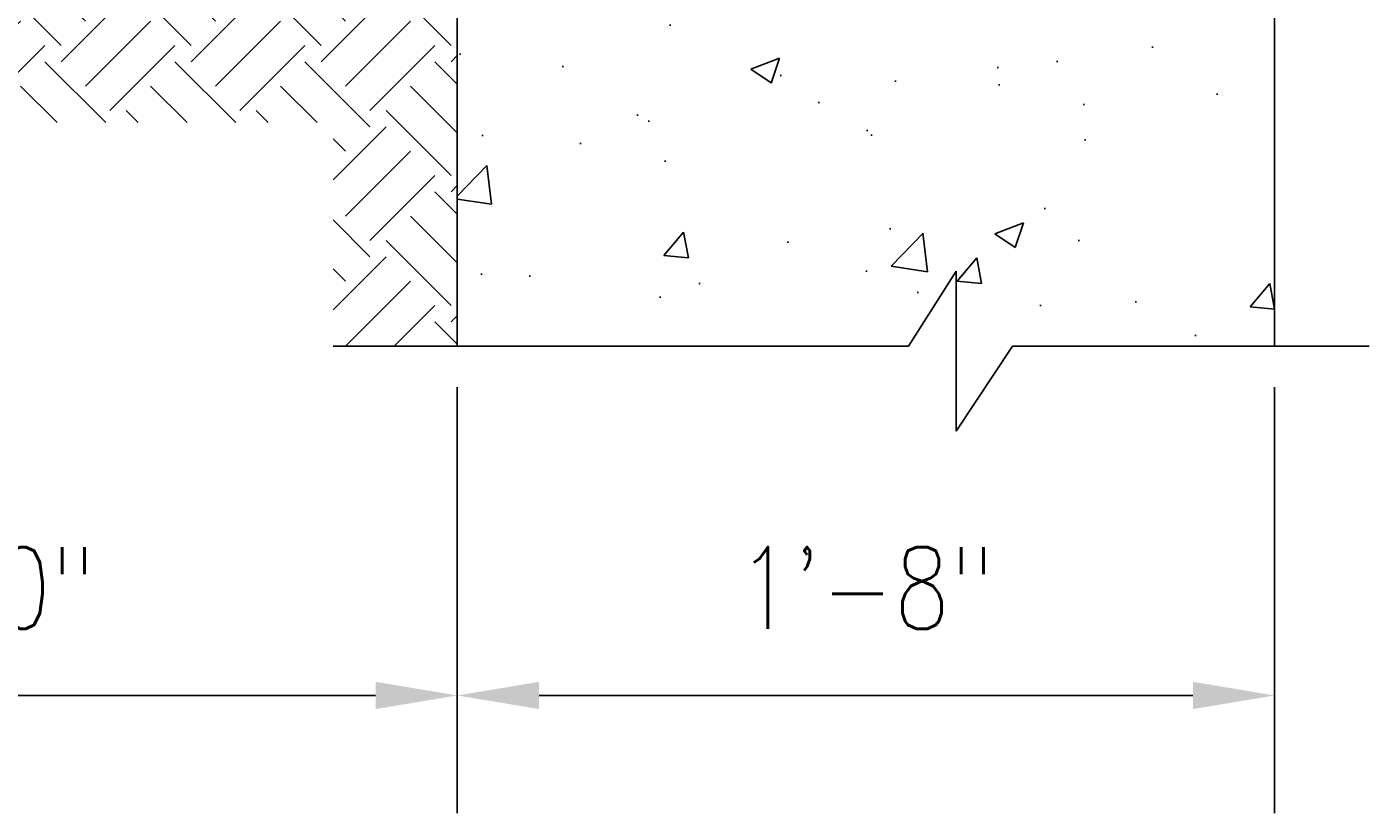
# Model space of a CAD drawing. Header units: inches. Extents: x -8 to 1800, y 30 to 339.
# Tile 5 of 51: x 891 to 924, y 30 to 49. Entities that reach past the tile are written whole.
import ezdxf

# ---------------------------------------------------------------- set-up
doc = ezdxf.new("R2010")
doc.units = ezdxf.units.IN
doc.header["$MEASUREMENT"] = 0
doc.layers.get('Defpoints').update_dxf_attribs({"color": 6})
for name, color, linetype in [('A-WALL-PATT', 8, 'Continuous'), ('M-DETL-HVY', 4, 'Continuous'), ('S-ANNO-DIMS', 1, 'Continuous'), ('S-ANNO-SYMB', 2, 'Continuous')]:
    doc.layers.add(name, color=color, linetype=linetype)
doc.styles.add('Annotative', font='romans.shx', dxfattribs={"width": 0.8, "height": 0.125})
doc.dimstyles.new('Annotative', dxfattribs={"dimscale": 0, "dimtxt": 0.125, "dimasz": 0.125, "dimexe": 0.18, "dimexo": 0.0625, "dimgap": 0.09, "dimtad": 1, "dimdec": 3, "dimzin": 3, "dimdsep": 46, "dimlunit": 4, "dimtxsty": 'Annotative', "dimcen": 0.09, "dimclrt": 2, "dimazin": 2, "dimtfac": 1, "dimtdec": 3, "dimtmove": 0, "dimatfit": 0, "dimfxl": 1, "dimtfill": 1, "dimfrac": 2, "dimtolj": 1, "dimtzin": 0, "dimarcsym": 0})

# ---------------------------------------------------------------- blocks, each defined once
blk = doc.blocks.new('*D33')
at = {"layer": 'Defpoints', "color": 0, "transparency": 16777216}
for p in [(901.617, 41.206), (921.617, 41.206), (921.617, 32.659)]:
    blk.add_point(p, dxfattribs=at)
at = {"layer": 'S-ANNO-DIMS', "color": 0, "lineweight": -2, "transparency": 16777216}
for p, q in [((901.617, 40.206), (901.617, 29.779)), ((921.617, 40.206), (921.617, 29.779)), ((903.617, 32.659), (919.617, 32.659))]:
    blk.add_line(p, q, dxfattribs=at)
at = {"layer": 'S-ANNO-DIMS', "color": 0, "transparency": 16777216}
for points in [[(903.617, 32.993), (903.617, 32.326), (901.617, 32.659)], [(919.617, 32.993), (919.617, 32.326), (921.617, 32.659)]]:
    blk.add_solid(points, dxfattribs=at)
at = {"layer": 'S-ANNO-DIMS', "color": 2, "transparency": 16777216, "insert": (911.617, 35.29), "char_height": 2, "attachment_point": 5, "style": 'Annotative', "bg_fill": 3, "box_fill_scale": 1.25, "bg_fill_color": 256, "bg_fill_true_color": 13158600, "bg_fill_transparency": 0}
blk.add_mtext('\\A1;1\'-8"', dxfattribs=at)
blk = doc.blocks.new('*D71')
at = {"layer": 'Defpoints', "color": 0, "transparency": 16777216}
for p in [(877.617, 48.676), (901.617, 41.206), (901.617, 32.659)]:
    blk.add_point(p, dxfattribs=at)
at = {"layer": 'S-ANNO-DIMS', "color": 0, "lineweight": -2, "transparency": 16777216}
for p, q in [((877.617, 47.676), (877.617, 29.779)), ((901.617, 40.206), (901.617, 29.779)), ((879.617, 32.659), (899.617, 32.659))]:
    blk.add_line(p, q, dxfattribs=at)
at = {"layer": 'S-ANNO-DIMS', "color": 0, "transparency": 16777216}
for points in [[(879.617, 32.993), (879.617, 32.326), (877.617, 32.659)], [(899.617, 32.993), (899.617, 32.326), (901.617, 32.659)]]:
    blk.add_solid(points, dxfattribs=at)
at = {"layer": 'S-ANNO-DIMS', "color": 2, "transparency": 16777216, "insert": (889.617, 35.29), "char_height": 2, "attachment_point": 5, "style": 'Annotative', "bg_fill": 3, "box_fill_scale": 1.25, "bg_fill_color": 256, "bg_fill_true_color": 13158600, "bg_fill_transparency": 0}
blk.add_mtext('\\A1;2\'-0"', dxfattribs=at)

msp = doc.modelspace()

# ---------------------------------------------------------------- hatches: boundary and pattern name
at = {"layer": 'A-WALL-PATT'}
h = msp.add_hatch(dxfattribs=at)
h.set_pattern_fill('AR-CONC', color=8, style=0)
h.set_pattern_definition([(50, (-13.7514, -16.6683), (7.1726, -0.62752), [0.75, -8.25]), (355, (-13.7514, -16.668), (-1.387513, 7.52192), [0.6, -6.6]), (100.45144, (-13.154, -16.7206), (5.78509, 6.8944), [0.6374, -7.01142]), (46.1842, (-13.751, -14.668), (10.67241, -1.65519), [1.125, -12.375]), (96.6356, (-12.862, -14.806), (9.34662, 9.74119), [0.9561, -10.51714]), (351.1842, (-13.751, -14.668), (9.34662, 9.74119), [0.9, -9.9]), (21, (-12.7514, -15.1683), (5.96907, -4.02619), [0.75, -8.25]), (326, (-12.7514, -15.168), (2.433153, 7.2515), [0.6, -6.6]), (71.45144, (-12.254, -15.504), (8.402224, 3.22531), [0.6374, -7.01142]), (37.5, (-13.7514, -16.6683), (0.1215986, 3.3289385), [0, -6.52, 0, -6.7, 0, -6.625]), (7.5, (-13.7514, -16.6683), (2.630695, 3.944117), [0, -3.82, 0, -6.37, 0, -2.525]), (327.5, (-15.9814, -16.6683), (5.338224, -0.225549), [0, -2.5, 0, -7.8, 0, -10.35]), (317.5, (-16.9814, -16.6683), (5.831862, 1.00105), [0, -3.25, 0, -5.18, 0, -7.35])])
h.paths.add_polyline_path([(913.8261, 39.123), (915.2011, 41.2063), (921.6174, 41.2063), (921.6174, 77.0712), (901.6174, 74.1244), (901.6174, 41.2063), (912.6595, 41.2063), (913.8261, 43.0397)])
h = msp.add_hatch(dxfattribs=at)
h.set_pattern_fill('EARTH', color=8, scale=9, angle=45)
h.set_pattern_definition([(45, (-13.7514, -16.6683), (0, 3.1819805), [2.25, -2.25]), (45, (-14.348, -16.0717), (0, 3.1819805), [2.25, -2.25]), (45, (-14.9447, -15.475), (0, 3.1819805), [2.25, -2.25]), (135, (-14.9447, -15.0774), (-3.1819805, 4e-16), [2.25, -2.25]), (135, (-14.348, -14.4807), (-3.1819805, 4e-16), [2.25, -2.25]), (135, (-13.7514, -13.884), (-3.1819805, 4e-16), [2.25, -2.25])])
h.paths.add_polyline_path([(871.1799, 49.4044), (901.6174, 49.4044), (901.6174, 41.2063), (898.5789, 41.2063), (898.5789, 46.6754), (867.8892, 46.6754), (867.8892, 55.6129), (871.1236, 57.066)])

# ---------------------------------------------------------------- linework, layer by layer
at = {"layer": 'M-DETL-HVY'}
for p, q in [((901.6174, 41.2063), (901.6174, 173.4044)), ((921.6174, 41.2063), (921.6174, 113.576)), ((912.6595, 41.2063), (913.8261, 43.0397)), ((913.8261, 43.0397), (913.8261, 39.123)), ((901.6174, 41.2063), (912.6595, 41.2063)), ((913.8261, 39.123), (915.2011, 41.2063)), ((915.2011, 41.2063), (921.6174, 41.2063))]:
    msp.add_line(p, q, dxfattribs=at)
at = {"layer": 'S-ANNO-SYMB'}
for p, q in [((912.6595, 41.2063), (913.8261, 43.0397)), ((913.8261, 43.0397), (913.8261, 39.123)), ((898.5789, 41.2063), (912.6595, 41.2063)), ((913.8261, 39.123), (915.2011, 41.2063)), ((915.2011, 41.2063), (923.9311, 41.2063))]:
    msp.add_line(p, q, dxfattribs=at)

# ---------------------------------------------------------------- next in the draw order: dimensions: what is measured, and where the dimension line sits
at = {"layer": 'S-ANNO-DIMS'}
dim = msp.add_linear_dim(base=(921.6174, 32.6593), p1=(901.6174, 41.2063), p2=(921.6174, 41.2063), dimstyle='Annotative', override={"dimpost": '\\X'}, dxfattribs=at)
dim.commit()
dim.dimension.update_dxf_attribs({"geometry": '*D33', "text_midpoint": (911.6174, 35.2898)})

# ---------------------------------------------------------------- next in the draw order: dimensions: what is measured, and where the dimension line sits
dim = msp.add_linear_dim(base=(901.6174, 32.6593), p1=(877.6174, 48.6763), p2=(901.6174, 41.2063), dimstyle='Annotative', override={"dimpost": '\\X'}, dxfattribs=at)
dim.commit()
dim.dimension.update_dxf_attribs({"geometry": '*D71', "text_midpoint": (889.6174, 35.2898)})

doc.saveas('drawing.dxf')
